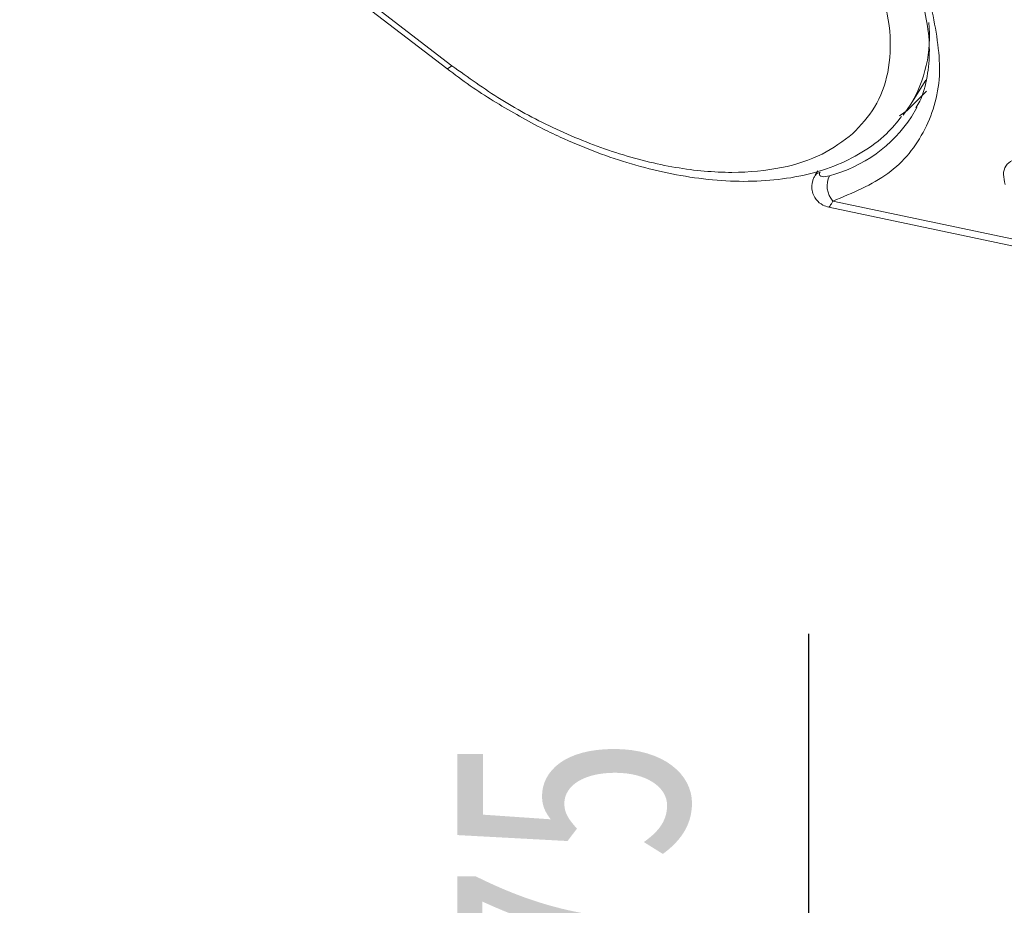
# Model space of a CAD drawing. Header units: millimetres. Extents: x 3455 to 3957, y 2 to 354.
# Tile 16 of 33: x 3730 to 3750, y 255 to 274. Entities that reach past the tile are written whole.
import ezdxf

# ---------------------------------------------------------------- set-up
doc = ezdxf.new("R2010")
doc.units = ezdxf.units.MM
doc.styles.get("Standard").update_dxf_attribs({"font": '仿宋_GB2312.ttf', "width": 0.8})
doc.dimstyles.new('ISO-15', dxfattribs={"dimtxt": 5, "dimasz": 5, "dimexe": 2.5, "dimexo": 0.625, "dimgap": 2.5, "dimtad": 1, "dimdsep": 46, "dimtxsty": 'Standard', "dimcen": 2.5, "dimadec": 0, "dimazin": 0, "dimtfac": 1, "dimtmove": 0, "dimatfit": 3, "dimfxl": 0, "dimarcsym": 0})

# ---------------------------------------------------------------- blocks, each defined once
blk = doc.blocks.new('*D393')
at = {"color": 0, "lineweight": -2}
for p, q in [((3746.239, 240.891), (3746.239, 260.967)), ((3733.474, 235.891), (3748.739, 235.891)), ((3746.239, 226.145), (3746.239, 235.891)), ((3733.474, 226.145), (3748.739, 226.145)), ((3746.239, 221.145), (3746.239, 216.145))]:
    blk.add_line(p, q, dxfattribs=at)
at = {"color": 0, "lineweight": 9}
for points in [[(3745.406, 240.891), (3747.073, 240.891), (3746.239, 235.891)], [(3745.406, 221.145), (3747.073, 221.145), (3746.239, 226.145)]]:
    blk.add_solid(points, dxfattribs=at)
at = {"layer": 'Defpoints', "color": 0, "lineweight": 9}
for p in [(3732.849, 235.891), (3746.239, 235.891), (3732.849, 226.145)]:
    blk.add_point(p, dxfattribs=at)
at = {"color": 0, "lineweight": 9, "insert": (3741.239, 253.429), "char_height": 5, "attachment_point": 5, "rotation": 90}
blk.add_mtext('9.75', dxfattribs=at)

msp = doc.modelspace()

# ---------------------------------------------------------------- linework, layer by layer
at = {"color": 7, "linetype": 'Continuous', "lineweight": 15}
for p, q in [((3729.628, 279.781), (3738.619, 272.865)), ((3738.727, 272.927), (3729.916, 279.704)), ((3748.373, 272.093), (3748.705, 272.623)), ((3748.373, 272.093), (3748.228, 271.886)), ((3746.432, 270.714), (3746.374, 270.623)), ((3756.616, 267.989), (3746.748, 270.078)), ((3746.663, 269.95), (3756.755, 267.813))]:
    msp.add_line(p, q, dxfattribs=at)
at = {"color": 7, "linetype": 'Continuous', "lineweight": 15, "flags": 128}
for points in [[(3738.619, 272.865), (3738.621, 272.864), (3738.643, 272.867), (3738.679, 272.888), (3738.727, 272.927)], [(3748.717, 272.391), (3748.308, 271.987), (3748.148, 271.869)], [(3748.516, 272.051), (3748.506, 272.032), (3748.403, 271.852)], [(3746.372, 270.619), (3746.402, 270.654), (3746.476, 270.689)]]:
    msp.add_lwpolyline(points, dxfattribs=at)
at = {"color": 7, "linetype": 'Continuous', "lineweight": 15}
for centre, radius, start, end in [((3745.965, 273.552), 2.815, 328.7858, 5.801), ((3745.906, 273.503), 2.994, 284.9064, 326.5332), ((3747.094, 270.396), 0.47, 152.8675, 222.5573)]:
    msp.add_arc(centre, radius, start, end, dxfattribs=at)
for points, knots in [([(3745.237, 278.779), (3745.329, 278.707), (3745.625, 278.479), (3746.099, 278.066), (3746.651, 277.526), (3747.168, 276.946), (3747.636, 276.332), (3748.037, 275.7), (3748.36, 275.064), (3748.597, 274.436), (3748.742, 273.826), (3748.794, 273.24), (3748.739, 272.685), (3748.64, 272.28), (3748.52, 272.084), (3748.492, 272.038)], [0, 0, 0, 0, 0.0338856, 0.1080411, 0.1841515, 0.264842, 0.3479365, 0.4325993, 0.5182647, 0.6047262, 0.6921339, 0.7811127, 0.8730415, 0.9703899, 1, 1, 1, 1]), ([(3747.161, 271.492), (3747.329, 271.671), (3747.674, 272.041), (3747.939, 272.778), (3747.985, 273.649), (3747.768, 274.623), (3747.299, 275.641), (3746.612, 276.636), (3745.774, 277.561), (3745.116, 278.101), (3744.797, 278.363)], [0, 0, 0, 0, 0.116516, 0.240011, 0.368641, 0.5, 0.631359, 0.759989, 0.883484, 1, 1, 1, 1]), ([(3748.822, 274.15), (3748.911, 273.688), (3749.091, 272.746), (3748.749, 271.549), (3747.995, 270.594), (3747.159, 270.248), (3746.748, 270.078)], [0, 0, 0, 0, 0.245823, 0.5, 0.754177, 1, 1, 1, 1]), ([(3738.621, 272.867), (3738.783, 272.744), (3739.097, 272.506), (3739.432, 272.291), (3739.594, 272.187)], [0, 0, 0, 0, 0.5145989, 1, 1, 1, 1]), ([(3738.727, 272.927), (3739.066, 272.683), (3739.765, 272.179), (3740.94, 271.556), (3742.187, 271.063), (3743.445, 270.752), (3744.633, 270.647), (3745.675, 270.751), (3746.541, 271.026), (3746.958, 271.34), (3747.161, 271.492)], [0, 0, 0, 0, 0.116516, 0.240011, 0.368641, 0.5, 0.631359, 0.759989, 0.883484, 1, 1, 1, 1]), ([(3739.594, 272.187), (3739.924, 271.992), (3740.387, 271.717), (3741.095, 271.379), (3741.702, 271.123), (3742.425, 270.875), (3743.173, 270.678), (3743.935, 270.543), (3744.691, 270.482), (3745.426, 270.501), (3746.126, 270.605), (3746.78, 270.799), (3747.372, 271.093), (3747.859, 271.442), (3748.092, 271.735), (3748.192, 271.861)], [0, 0, 0, 0, 0.103451, 0.145364, 0.214489, 0.285518, 0.360981, 0.438922, 0.518649, 0.599694, 0.681825, 0.764937, 0.849177, 0.935073, 1, 1, 1, 1]), ([(3750.369, 270.428), (3750.354, 270.499), (3750.322, 270.641), (3750.368, 270.827), (3750.51, 270.944), (3750.724, 270.985), (3750.889, 270.958), (3750.977, 270.944)], [0, 0, 0, 0, 0.204609, 0.411109, 0.621842, 0.801311, 1, 1, 1, 1]), ([(3746.676, 270.61), (3746.62, 270.598), (3746.535, 270.58), (3746.47, 270.609), (3746.459, 270.641), (3746.464, 270.668), (3746.472, 270.682), (3746.476, 270.689)], [0, 0, 0, 0, 0.4983704, 0.7478504, 0.8833262, 0.942509, 1, 1, 1, 1]), ([(3746.372, 270.619), (3746.361, 270.598), (3746.337, 270.554), (3746.306, 270.458), (3746.296, 270.337), (3746.329, 270.209), (3746.403, 270.087), (3746.519, 269.991), (3746.619, 269.962), (3746.662, 269.95)], [0, 0, 0, 0, 0.081683, 0.166617, 0.335538, 0.490534, 0.625849, 0.840243, 1, 1, 1, 1]), ([(3746.748, 270.078), (3746.724, 270.039), (3746.678, 269.965), (3746.669, 269.957), (3746.664, 269.954)], [0, 0, 0, 0, 0.529014, 1, 1, 1, 1])]:
    msp.add_open_spline(points, degree=3, knots=knots, dxfattribs=at)

# ---------------------------------------------------------------- dimensions: what is measured, and where the dimension line sits
at = {"color": 5, "lineweight": 9}
dim = msp.add_linear_dim(base=(3746.239, 235.891), p1=(3732.849, 226.145), p2=(3732.849, 235.891), angle=90, dimstyle='ISO-15', dxfattribs=at)
dim.commit()
dim.dimension.update_dxf_attribs({"geometry": '*D393', "text_midpoint": (3741.239, 253.429)})

doc.saveas('drawing.dxf')
